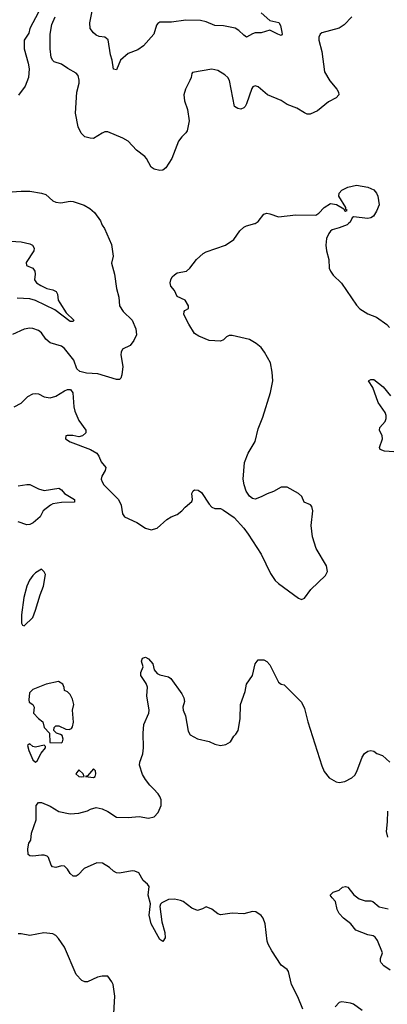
# Model space of a CAD drawing. Header units: inches. Extents: x 2220522 to 2384314, y 721474 to 893490.
# Tile 121 of 256: x 2261600 to 2264144, y 804594 to 811411. Entities that reach past the tile are written whole.
import ezdxf

# ---------------------------------------------------------------- set-up
doc = ezdxf.new("R2010")
doc.units = ezdxf.units.IN
doc.header["$MEASUREMENT"] = 0
doc.layers.add('C2860', color=7, linetype='Continuous')
doc.layers.add('C2861', color=7, linetype='Continuous')

msp = doc.modelspace()

# ---------------------------------------------------------------- linework, layer by layer
at = {"layer": 'C2860', "color": 5}
for points, elevation in [([(2262165.7, 810000), (2262170, 809988), (2262186.3, 809966.3), (2262234.2, 809854.2), (2262247.3, 809772.7), (2262235.3, 809724.7), (2262256.4, 809650), (2262270.5, 809550), (2262285.5, 809490), (2262290.6, 809430), (2262316.3, 809390), (2262379.1, 809330), (2262404, 809270), (2262407.3, 809230), (2262390.7, 809190), (2262364.1, 809155.9), (2262310.4, 809129.6), (2262302.4, 809110), (2262299.5, 809090), (2262313.4, 809010), (2262306.9, 808953.1), (2262299.1, 808930), (2262290, 808919.3), (2262270, 808919.5), (2262139.8, 808959.8), (2262062.7, 808962.7), (2262015.1, 808975.1), (2261994.8, 808994.8), (2261974.6, 809054.6), (2261910, 809135.6), (2261890, 809149.6), (2261810, 809173.3), (2261779.8, 809199.8), (2261750, 809242), (2261730, 809259.5), (2261690, 809274), (2261670, 809276.2), (2261630, 809267.3), (2261550, 809231.6)], 280), ([(2261561.3, 808730), (2261610, 808756.9), (2261657, 808803), (2261690, 808820.1), (2261710, 808824), (2261730, 808821), (2261770, 808799.3), (2261810, 808792.9), (2261850, 808804.2), (2261910, 808842.4), (2261930, 808850.4), (2261950.3, 808850.4), (2261968.1, 808828.1), (2261974.9, 808730), (2261981.5, 808701.5), (2262010, 808635.5), (2262058, 808570), (2262058, 808550), (2262034.8, 808530), (2262010, 808523.6), (2261966.9, 808533.1), (2261927.3, 808532.7), (2261918, 808530), (2261916, 808510), (2261950, 808487.3), (2262090, 808436.3), (2262134, 808410), (2262147.7, 808390), (2262163, 808350), (2262194.8, 808310), (2262190.6, 808290), (2262167, 808250), (2262164.4, 808230), (2262170, 808211.3), (2262182.8, 808190), (2262283, 808090), (2262303, 808050), (2262310.7, 807990.7), (2262324.7, 807970), (2262410.5, 807930.5), (2262470, 807891.3), (2262510, 807878), (2262550, 807891.3), (2262618, 807950), (2262648, 807970), (2262690, 807986), (2262722, 808010), (2262744.1, 808035.9), (2262790, 808076), (2262796.2, 808090), (2262792, 808130), (2262801.2, 808150), (2262810, 808154.9), (2262834.6, 808154.6), (2262857.3, 808137.3), (2262910, 808056.3), (2262930, 808034.8), (2262950, 808027.3), (2262990, 808026), (2263010, 808016), (2263084, 807964), (2263150, 807890.8), (2263182, 807850), (2263270, 807710.6), (2263335.6, 807575.6), (2263368.4, 807528.4), (2263390, 807506.8), (2263530, 807404.9), (2263550, 807396.4), (2263570, 807406), (2263614.2, 807465.8), (2263717.2, 807562.8), (2263729.4, 807590), (2263723.7, 807630), (2263651.6, 807750), (2263625.7, 807830), (2263616.9, 807910), (2263627.8, 808010), (2263621.5, 808041.5), (2263611.8, 808051.8), (2263569.6, 808069.6), (2263552.3, 808110), (2263529.4, 808130), (2263450, 808173.6), (2263410, 808173.3), (2263355.8, 808144.2), (2263311.7, 808128.3), (2263270, 808107), (2263230, 808092.3), (2263210, 808096), (2263190, 808112.7), (2263167.5, 808147.5), (2263152.8, 808190), (2263146.6, 808230), (2263154.7, 808345.3), (2263180.5, 808410), (2263229.5, 808490), (2263250, 808578), (2263281.7, 808658.3), (2263334.8, 808830), (2263351.3, 808911.3), (2263347.6, 808970), (2263334.7, 809034.7), (2263295.1, 809110), (2263270, 809141.2), (2263237.2, 809170), (2263190, 809197.6), (2263070, 809225.1), (2263050, 809223.7), (2263030, 809215.1), (2263010, 809194), (2262990, 809186), (2262910, 809189.2), (2262840.1, 809220.1), (2262810, 809239), (2262770, 809302), (2262735.3, 809370), (2262738, 809390), (2262743.1, 809396.9), (2262768, 809412), (2262768.7, 809430), (2262744, 809470), (2262690, 809495.3), (2262670, 809535.3), (2262646.8, 809566.8), (2262641.2, 809590), (2262645.2, 809610), (2262656, 809630), (2262670, 809644), (2262690, 809658), (2262754, 809670), (2262777.2, 809690), (2262823.7, 809750), (2262868.8, 809791.2), (2262890, 809803.1), (2263023.7, 809850), (2263082.7, 809890), (2263123.7, 809950), (2263150, 809974), (2263170, 809984), (2263227.6, 810000)], 280), ([(2263875.9, 810000), (2263865.5, 809990), (2263811, 809969), (2263763.4, 809956.6), (2263750, 809947), (2263738.7, 809930), (2263724.1, 809895.9), (2263719.1, 809850), (2263723.6, 809810), (2263739.7, 809750), (2263742.7, 809690), (2263750.3, 809670), (2263770, 809643.1), (2263827.5, 809587.5), (2263930, 809434), (2263953.4, 809410), (2264010, 809374.4), (2264070, 809350.4), (2264139.7, 809299.7), (2264159.4, 809279.4)], 280), ([(2261537.1, 809877.1), (2261610, 809872.6), (2261670, 809858.8), (2261689.3, 809849.3), (2261699.6, 809830), (2261697.6, 809810), (2261644.9, 809730), (2261646.8, 809710), (2261690, 809690.4), (2261705.3, 809670), (2261707.2, 809650), (2261702, 809610), (2261715.8, 809590), (2261745.3, 809570), (2261788.2, 809550), (2261830, 809541.6), (2261852.4, 809530), (2261860.2, 809510), (2261866.2, 809470), (2261876.8, 809450), (2261922.4, 809382.4), (2261974, 809330), (2261970, 809321.2), (2261950, 809321.1), (2261841.9, 809401.9), (2261710, 809466.6), (2261670, 809477.7), (2261582.7, 809482.7)], 260), ([(2264190, 808418.4), (2264124, 808424), (2264095.1, 808435.1), (2264089.2, 808450), (2264109.6, 808510), (2264107.6, 808530), (2264089.6, 808570), (2264091.9, 808588.1), (2264129.5, 808630), (2264136.3, 808650), (2264135.4, 808670), (2264130, 808691.8), (2264080.9, 808760.9), (2264043.8, 808863.8), (2264014, 808910), (2264030, 808920.7), (2264050, 808920.4), (2264114.9, 808870), (2264166, 808806)], 260), ([(2261590, 808183.6), (2261650, 808193.8), (2261670, 808192.9), (2261730, 808163.9), (2261770, 808152.4), (2261870, 808167.9), (2261890, 808155.3), (2261910.3, 808130), (2261978, 808090), (2261978, 808070), (2261890, 808069.3), (2261830, 808058.3), (2261811.7, 808050), (2261763.1, 808010), (2261740.4, 807970), (2261692.6, 807927.4), (2261670, 807915.6), (2261650, 807914.2), (2261590, 807933.3)], 260), ([(2263559.5, 804559.5), (2263525.3, 804645.3), (2263481.6, 804730), (2263460.2, 804820.2), (2263450, 804835.3), (2263410, 804864), (2263344.6, 804964.6), (2263320.5, 805010), (2263313.3, 805030), (2263299.5, 805150), (2263285.2, 805190), (2263270, 805209), (2263233.3, 805233.3), (2263210, 805237), (2263150, 805220.7), (2263070, 805223.6), (2262990, 805212.7), (2262970, 805219), (2262930, 805253.2), (2262890, 805268.7), (2262865.4, 805254.6), (2262830, 805244), (2262790, 805259.3), (2262730, 805305.2), (2262712.5, 805312.5), (2262670, 805322.7), (2262630, 805319.5), (2262583.1, 805296.9), (2262573.2, 805286.8), (2262570.5, 805270), (2262584.4, 805164.4), (2262603.8, 805090), (2262607.1, 805052.9), (2262590, 805028.7), (2262570, 805041.2), (2262509.8, 805149.8), (2262496.3, 805210), (2262504.5, 805290), (2262489.6, 805350), (2262495.1, 805410), (2262484.8, 805424.8), (2262454.5, 805450), (2262425.1, 805505.1), (2262396.3, 805516.3), (2262378, 805518), (2262290, 805502.4), (2262270, 805505.1), (2262250, 805515.1), (2262222, 805542), (2262171.9, 805571.9), (2262132.9, 805572.9), (2262046.2, 805533.8), (2262004.7, 805490), (2261990, 805481.2), (2261970, 805481.2), (2261950, 805499), (2261930, 805529), (2261910, 805549), (2261890, 805553.2), (2261850, 805540.9), (2261825.6, 805545.6), (2261817, 805557), (2261798, 805610), (2261790, 805619.3), (2261770, 805626.6), (2261750, 805627.3), (2261690, 805619.5), (2261670, 805622.7), (2261659, 805630), (2261656, 805670), (2261664, 805710), (2261677.2, 805730), (2261681.5, 805778.5), (2261714, 805870), (2261713.2, 805970), (2261728.7, 805990), (2261750, 805990.4), (2261810, 805966.4), (2261870, 805928.5), (2261950, 805913.4), (2262010, 805918), (2262070, 805933.4), (2262090, 805944), (2262130, 805955.5), (2262170, 805946.8), (2262210, 805927.7), (2262270, 805890.4), (2262350, 805887), (2262426.2, 805893.8), (2262490, 805883.6), (2262530, 805892.4), (2262557.7, 805922.3), (2262579.3, 805970), (2262578.4, 806010), (2262570, 806033.2), (2262558, 806050), (2262526.6, 806086.6), (2262499.5, 806110), (2262470, 806149.4), (2262450, 806185.2), (2262429.7, 806250), (2262432, 806270), (2262451.7, 806328.3), (2262456.2, 806370), (2262454, 806470), (2262458, 806530), (2262492.7, 806610), (2262496, 806630), (2262479.5, 806730), (2262483.5, 806790), (2262475.8, 806815.8), (2262438.7, 806870), (2262437.6, 806890), (2262453.2, 806930), (2262442, 806970), (2262449.6, 806990.4), (2262470, 806996.3), (2262490, 806986), (2262520.7, 806950), (2262530.6, 806910), (2262550, 806884), (2262570, 806874), (2262630, 806862), (2262646.8, 806850), (2262722.8, 806742.8), (2262735.6, 806715.6), (2262739.3, 806690), (2262728.2, 806650), (2262730.7, 806630), (2262748.2, 806590), (2262764.9, 806484.9), (2262779.5, 806459.5), (2262830, 806432.4), (2262910, 806413.7), (2262950, 806394), (2262990, 806385.5), (2263027, 806393), (2263058, 806410), (2263081.2, 806450), (2263096.3, 806463.7), (2263111.4, 806488.6), (2263126, 806570), (2263127.3, 806670), (2263160.2, 806759.8), (2263169.2, 806810), (2263212, 806870), (2263230, 806951.3), (2263250, 806978), (2263290, 806978), (2263310, 806967.3), (2263330, 806944), (2263390, 806824.7), (2263410, 806811), (2263430, 806804.7), (2263550, 806684.7), (2263570, 806642), (2263593.7, 806550), (2263690, 806244.7), (2263706.6, 806206.6), (2263741.1, 806161.1), (2263790, 806133.4), (2263810, 806128.4), (2263850, 806137), (2263898.2, 806161.8), (2263918.8, 806181.2), (2263934.2, 806205.8), (2263970, 806304.7), (2263985.2, 806330), (2264010, 806346.8), (2264030, 806351.3), (2264050, 806346), (2264070.8, 806330.8), (2264110, 806316), (2264161, 806270)], 260), ([(2264144.2, 805930), (2264143.8, 805856.2), (2264136, 805790), (2264144.9, 805750)], 260), ([(2264162.7, 804830), (2264120.5, 804860.5), (2264100.8, 804880.8), (2264096.2, 804890), (2264096.9, 804910), (2264109.7, 804950), (2264075.8, 805035.8), (2264059.2, 805059.2), (2264047.2, 805067.2), (2264010, 805074.4), (2263926.1, 805106.1), (2263891.8, 805151.8), (2263841.5, 805190), (2263810, 805221.3), (2263797.4, 805250), (2263784.8, 805304.8), (2263761.2, 805330), (2263749.6, 805350), (2263770, 805371), (2263810, 805384.7), (2263834.6, 805405.4), (2263854, 805410), (2263870, 805404.7), (2263912.3, 805352.3), (2263950, 805324), (2263990, 805310.7), (2264030, 805311), (2264044.9, 805304.9), (2264088.6, 805268.6), (2264150, 805255.5)], 240), ([(2262248.4, 804490), (2262257.6, 804650), (2262246, 804730), (2262238, 804750), (2262209, 804789), (2262170.9, 804789.1), (2262138, 804782), (2262070, 804749.5), (2262050, 804749.5), (2262030, 804759.3), (2261990, 804799), (2261909.7, 804989.7), (2261869.2, 805050), (2261849, 805070), (2261830, 805080.9), (2261767.5, 805087.5), (2261670, 805069.6), (2261610, 805081.6), (2261590, 805080.7)], 280), ([(2263970, 804549.7), (2263910, 804594), (2263890, 804602), (2263830.4, 804609.6), (2263810, 804607), (2263782.7, 804577.2)], 260)]:
    msp.add_lwpolyline(points, dxfattribs=dict(at, elevation=elevation))
at = {"layer": 'C2860', "color": 5, "elevation": 280}
for points in [[(2261750, 807606), (2261710, 807582), (2261690, 807562), (2261668.2, 807530), (2261650, 807488), (2261628.4, 807410), (2261611.3, 807291.3), (2261612.7, 807232.7), (2261618, 807218), (2261630, 807214), (2261690, 807272), (2261710, 807322), (2261741.2, 807430), (2261765.2, 807490), (2261778, 807570), (2261768.4, 807588.4)], [(2261868, 806828), (2261782, 806810), (2261690, 806774), (2261667.7, 806750), (2261662, 806702), (2261665.8, 806685.8), (2261690.4, 806670.4), (2261700.7, 806650), (2261695.5, 806610), (2261730, 806573), (2261760.7, 806550), (2261770, 806511), (2261805.5, 806470), (2261807.3, 806407.3), (2261890, 806404.9), (2261896, 806410), (2261899.6, 806430), (2261894.2, 806454.2), (2261882.7, 806462.7), (2261855.3, 806470), (2261835.3, 806490), (2261838, 806510), (2261850, 806522), (2261870, 806522), (2261918, 806498), (2261943.1, 806496.9), (2261957.2, 806502.8), (2261964.7, 806515.3), (2261972.5, 806547.5), (2261966, 806630), (2261975.1, 806670), (2261965.6, 806705.6), (2261950, 806738), (2261930, 806758), (2261910, 806766), (2261907.3, 806787.3), (2261898, 806810)], [(2261670, 806396.2), (2261664.4, 806395.6), (2261654.8, 806385.2), (2261663.6, 806350), (2261690, 806287), (2261710, 806270.6), (2261721.5, 806278.5), (2261748.2, 806331.8), (2261778.4, 806370), (2261778.9, 806378.9), (2261769, 806389), (2261710, 806375.1), (2261690, 806378)], [(2262010, 806217.2), (2261987.3, 806190), (2262010, 806170.8), (2262030, 806169.2), (2262046, 806170), (2262039, 806190)], [(2262110, 806225.2), (2262070, 806175.3), (2262054, 806170), (2262110, 806163.2), (2262122.9, 806170), (2262127, 806190), (2262125.2, 806210)]]:
    msp.add_lwpolyline(points, close=True, dxfattribs=at)
at = {"layer": 'C2861', "color": 5}
for points, elevation in [([(2261730, 811464), (2261670.7, 811350), (2261662.8, 811317.2), (2261630.9, 811269.1), (2261630.6, 811210), (2261658.7, 811110), (2261664.6, 811070), (2261661.1, 811010), (2261636.4, 810950), (2261592.5, 810887.5)], 280), ([(2263899.1, 811430), (2263845.4, 811374.6), (2263810, 811352.1), (2263690, 811319.6), (2263679.3, 811310), (2263670.4, 811290), (2263670.3, 811269.6), (2263690.2, 811190), (2263710.2, 811050), (2263747, 810987), (2263794.9, 810930), (2263806.7, 810910), (2263808.4, 810890), (2263790.2, 810869.8), (2263737.7, 810842.2), (2263659.9, 810780.1), (2263610, 810757.6), (2263590, 810757.6), (2263570, 810765.6), (2263517.8, 810797.8), (2263450, 810823.1), (2263410, 810852.1), (2263314.5, 810890), (2263250, 810946.6), (2263230, 810954), (2263213.5, 810946.5), (2263205.3, 810934.7), (2263170.3, 810829.7), (2263159.1, 810810), (2263150, 810800.9), (2263130, 810792.7), (2263110, 810796), (2263087, 810810), (2263051, 810990), (2263039.6, 811010), (2263019.5, 811030), (2262970, 811060.5), (2262930, 811067.8), (2262795.3, 811044.7), (2262790, 811038), (2262786, 811010), (2262777.6, 810990), (2262746.7, 810930), (2262736.5, 810890), (2262740.3, 810850), (2262760.9, 810790), (2262772.7, 810710), (2262758.2, 810641.8), (2262750, 810627), (2262720.9, 810599.1), (2262699.1, 810570), (2262651.8, 810450), (2262610, 810384.5), (2262590, 810369.6), (2262570, 810367.6), (2262530, 810376), (2262510, 810389), (2262478.4, 810450), (2262464.9, 810464.9), (2262407.8, 810507.8), (2262349.7, 810569.6), (2262314, 810590), (2262210, 810634.5), (2262190, 810634), (2262170, 810625.1), (2262110, 810589.7), (2262088, 810590), (2262050, 810600.5), (2262024.7, 810624.7), (2262005.4, 810670), (2261985, 810765), (2261994.2, 810910), (2262011.2, 810971.2), (2262012.3, 810992.3), (2262004.2, 811024.2), (2261990, 811041.6), (2261932.7, 811072.7), (2261890, 811103.6), (2261839.1, 811119.1), (2261828.1, 811128.1), (2261816.9, 811150), (2261811.1, 811210), (2261811.5, 811310), (2261822.4, 811377.6), (2261846, 811430)], 280), ([(2263270, 811459.6), (2263330, 811406.4), (2263392.9, 811392.9), (2263403.8, 811370), (2263414.2, 811325.8), (2263415.5, 811310), (2263410, 811302.7), (2263385.2, 811310), (2263330, 811339.6), (2263270, 811321.3), (2263230, 811321.1), (2263210, 811314.3), (2263170, 811289.3), (2263150, 811302.9), (2263117.4, 811337.4), (2263090, 811352), (2263010.4, 811369.6), (2262950, 811371.6), (2262890, 811396.9), (2262850, 811406.2), (2262750, 811407.7), (2262650, 811394), (2262570, 811394.5), (2262554.9, 811385.1), (2262546.9, 811373.1), (2262527.3, 811310), (2262456.3, 811230), (2262417.7, 811202.3), (2262350, 811176.9), (2262297.3, 811130), (2262270, 811064), (2262250, 811069), (2262240.7, 811130), (2262227.7, 811167.7), (2262211.3, 811271.3), (2262190, 811289.4), (2262150, 811295.1), (2262130, 811303.7), (2262110, 811319.3), (2262088.2, 811350), (2262085.7, 811390), (2262101, 811470)], 260), ([(2261516.3, 810216.3), (2261610, 810224.9), (2261670, 810224.4), (2261750, 810210.5), (2261779.9, 810199.9), (2261830, 810158), (2261850, 810148), (2261884.1, 810144.1), (2261950, 810154.9), (2261970, 810152.7), (2262046.1, 810126.1), (2262084.4, 810104.4), (2262116.5, 810076.5), (2262158.9, 810018.9), (2262165.7, 810000)], 280), ([(2263227.6, 810000), (2263230, 810000.7), (2263250, 810014), (2263290, 810064), (2263310, 810070.6), (2263330, 810067.7), (2263390, 810046), (2263510, 810059.3), (2263650, 810057.3), (2263670, 810070.7), (2263706.6, 810110), (2263750, 810138.4), (2263792, 810132), (2263842, 810102), (2263847.3, 810090), (2263854.6, 810085.4), (2263866, 810090), (2263858, 810098), (2263857.2, 810110), (2263808.2, 810190), (2263811.2, 810210), (2263830, 810230.2), (2263870, 810251.1), (2263930, 810266.3), (2264010, 810252.6), (2264050, 810232.9), (2264068.9, 810210), (2264077.7, 810190), (2264087.2, 810130), (2264070, 810086), (2264049, 810051), (2264030, 810038.9), (2264010, 810034.7), (2263910, 810045.2), (2263900.5, 810039.5), (2263886.4, 810010), (2263875.9, 810000)], 280)]:
    msp.add_lwpolyline(points, dxfattribs=dict(at, elevation=elevation))

doc.saveas('drawing.dxf')
